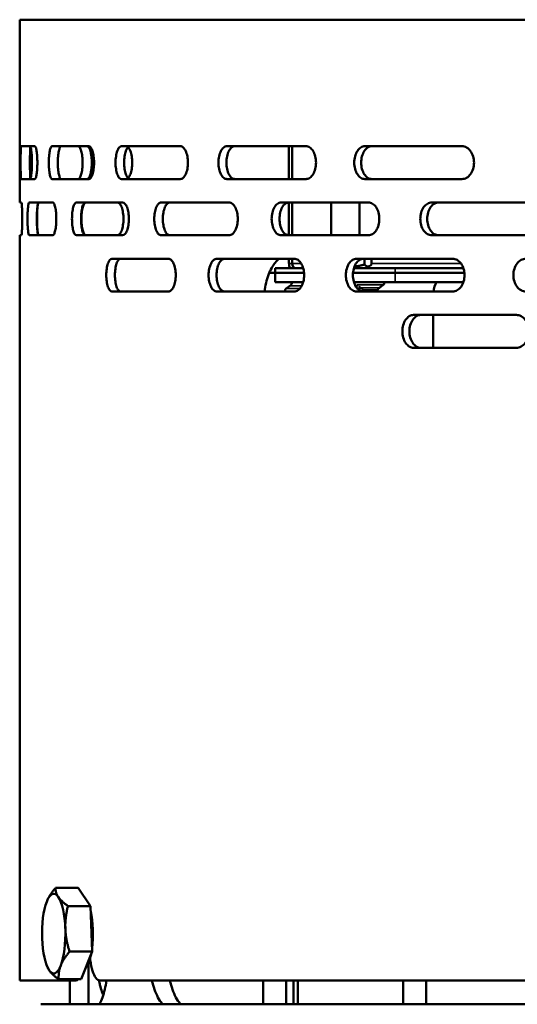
# Model space of a CAD drawing. Header units: millimetres. Extents: x -1106 to 8832, y -1538 to 1985.
# Tile 19 of 42: x 6053 to 6160, y 645 to 855. Entities that reach past the tile are written whole.
import ezdxf

# ---------------------------------------------------------------- set-up
doc = ezdxf.new("R2010")
doc.units = ezdxf.units.MM
doc.layers.add('Видимые тонкие (ГОСТ)', color=7, linetype='Continuous', lineweight=35)
doc.layers.add('Видимый контур (ГОСТ)', color=7, linetype='Continuous', lineweight=50)

msp = doc.modelspace()

# ---------------------------------------------------------------- linework, layer by layer
at = {"layer": 'Видимые тонкие (ГОСТ)'}
for p, q in [((6110.89, 803.14), (6111.6, 803.14)), ((6111.6, 803.14), (6113.49, 803.14)), ((6128.49, 803.14), (6147.6, 803.14)), ((6133.52, 801.14), (6133.52, 802.14)), ((6133.52, 799.14), (6133.52, 801.14)), ((6113.59, 798.32), (6111.09, 798.32)), ((6125.64, 798.32), (6125.1, 798.32)), ((6125.39, 798.53), (6131, 798.53)), ((6113.2, 797.75), (6110.28, 797.75)), ((6126.45, 797.75), (6125.52, 797.75)), ((6126.16, 797.95), (6130.19, 797.95))]:
    msp.add_line(p, q, dxfattribs=at)
at = {"layer": 'Видимый контур (ГОСТ)'}
for p, q in [((6658.41, 855.14), (6053.41, 855.14)), ((6053.41, 816.14), (6053.41, 855.14)), ((6056.65, 828.14), (6053.74, 828.14)), ((6068.18, 828.14), (6060.34, 828.14)), ((6087.69, 828.14), (6075.15, 828.14)), ((6114.53, 828.14), (6097.65, 828.14)), ((6110.89, 828.14), (6110.89, 821.14)), ((6111.6, 828.14), (6111.6, 821.14)), ((6147.82, 828.14), (6127.09, 828.14)), ((6053.74, 821.14), (6056.65, 821.14)), ((6060.34, 821.14), (6068.18, 821.14)), ((6075.15, 821.14), (6087.69, 821.14)), ((6097.65, 821.14), (6114.53, 821.14)), ((6127.09, 821.14), (6147.82, 821.14)), ((6053.76, 816.14), (6053.41, 816.14)), ((6060.45, 816.14), (6055.47, 816.14)), ((6075.38, 816.14), (6065.53, 816.14)), ((6098.09, 816.14), (6083.64, 816.14)), ((6127.84, 816.14), (6109.2, 816.14)), ((6110.89, 816.14), (6110.89, 809.14)), ((6111.6, 816.14), (6111.6, 809.14)), ((6119.91, 809.14), (6119.91, 816.14)), ((6125.91, 809.14), (6125.91, 816.14)), ((6163.67, 816.14), (6141.37, 816.14)), ((6053.41, 809.14), (6053.76, 809.14)), ((6053.41, 650.14), (6053.41, 809.14)), ((6055.47, 809.14), (6060.45, 809.14)), ((6065.53, 809.14), (6075.38, 809.14)), ((6083.64, 809.14), (6098.09, 809.14)), ((6109.2, 809.14), (6127.84, 809.14)), ((6141.37, 809.14), (6163.67, 809.14)), ((6085.14, 804.14), (6073.11, 804.14)), ((6112.03, 804.14), (6095.5, 804.14)), ((6110.89, 804.14), (6110.89, 803.14)), ((6111.6, 804.14), (6111.6, 803.14)), ((6145.82, 804.14), (6125.29, 804.14)), ((6127, 804.14), (6127, 802.9)), ((6127.36, 802.14), (6128.09, 802.56)), ((6128.49, 804.14), (6128.49, 802.9)), ((6106.69, 801.14), (6107.91, 801.14)), ((6107.91, 802.14), (6113.92, 802.14)), ((6107.91, 801.14), (6107.91, 802.14)), ((6114.1, 801.14), (6107.91, 801.14)), ((6107.91, 801.14), (6114.1, 801.14)), ((6107.91, 799.14), (6107.91, 801.14)), ((6133.52, 801.14), (6124.56, 801.14)), ((6124.56, 801.14), (6133.52, 801.14)), ((6124.75, 802.14), (6133.52, 802.14)), ((6148.12, 802.14), (6133.52, 802.14)), ((6133.52, 801.14), (6148.34, 801.14)), ((6148.34, 801.14), (6133.52, 801.14)), ((6112.87, 799.14), (6107.91, 799.14)), ((6111.09, 798.32), (6110.28, 797.75)), ((6113.92, 799.14), (6112.87, 799.14)), ((6133.52, 799.14), (6124.75, 799.14)), ((6130.19, 797.95), (6131, 798.53)), ((6133.52, 799.14), (6148.12, 799.14)), ((6073.11, 797.14), (6085.14, 797.14)), ((6095.5, 797.14), (6112.03, 797.14)), ((6125.29, 797.14), (6145.82, 797.14)), ((6125.81, 798.2), (6126.45, 797.75)), ((6126.66, 797.44), (6129.81, 797.44)), ((6159.42, 792.14), (6137.5, 792.14)), ((6141.65, 792.14), (6141.65, 785.14)), ((6137.5, 785.14), (6159.42, 785.14)), ((6065.87, 669.88), (6061.05, 669.88)), ((6065.87, 669.88), (6068.52, 666.03)), ((6059.34, 667.33), (6059.35, 667.35)), ((6068.52, 666.03), (6063.7, 666.03)), ((6068.52, 666.03), (6068.87, 656.29)), ((6068.87, 656.29), (6064.05, 656.29)), ((6068.87, 656.29), (6066.56, 650.39)), ((6068.09, 653.82), (6068.09, 645.06)), ((6059.34, 652.95), (6059.38, 652.85)), ((6063.49, 650.14), (6053.41, 650.14)), ((6066.56, 650.39), (6061.74, 650.39)), ((6065.4, 650.14), (6063.49, 650.14)), ((6064.08, 645.06), (6064.08, 650.14)), ((6581.6, 650.14), (6070.55, 650.14)), ((6105.37, 650.14), (6105.37, 645.06)), ((6110.28, 645.06), (6110.28, 650.14)), ((6111.83, 650.14), (6111.83, 645.06)), ((6112.8, 645.06), (6112.8, 650.14)), ((6135.26, 650.14), (6135.26, 645.06)), ((6140.17, 645.06), (6140.17, 650.14)), ((6653.91, 645.06), (6057.91, 645.06))]:
    msp.add_line(p, q, dxfattribs=at)
for centre, radius, start, end in [((6110.52, 799.14), 1, 305.1817, 0), ((6130.71, 798.94), 0.5, 305.1817, 23.5782), ((6110.57, 797.34), 0.5, 125.1817, 203.5782), ((6126.17, 797.34), 0.5, 337.5057, 54.8183), ((6130.76, 797.14), 1, 125.1817, 162.5424), ((6130.76, 797.74), 1, 197.4576, 216.8699)]:
    msp.add_arc(centre, radius, start, end, dxfattribs=at)
for centre, major_axis, ratio, start_param, end_param in [((6112.31, 803.14), (0, -2), 0.707107, 4.712389, 5.235988), ((6112.31, 803.14), (0, -1), 0.707107, 4.712389, 6.283185), ((6145.19, 796.14), (0, 5), 0.707107, 0.927295, 1.369438), ((6060.67, 660.14), (0, 8.5), 0.294147, 5.880517, 6.927714), ((6060.67, 660.14), (0, -8.5), 0.294147, 3.786122, 4.833319), ((6060.67, 660.14), (0, 8.5), 0.294147, 4.833319, 5.880517), ((6066.79, 660.14), (0, -7.7), 0.294147, 1.141707, 2.241746), ((6060.67, 660.14), (0, 8.5), 0.294147, 3.786122, 4.833319), ((6060.67, 660.14), (0, -8.5), 0.294147, 4.833319, 5.880517), ((6066.79, 660.14), (0, -7.7), 0.294147, 0.332619, 0.956439), ((6060.67, 660.14), (0, -8.5), 0.294147, 5.880517, 6.927714)]:
    msp.add_ellipse(centre, major_axis=major_axis, ratio=ratio, start_param=start_param, end_param=end_param, dxfattribs=at)
for points, knots in [([(6053.74, 821.14), (6053.72, 821.14), (6053.7, 821.22), (6053.66, 821.58), (6053.65, 821.85), (6053.62, 822.47), (6053.61, 822.87), (6053.6, 823.73), (6053.6, 824.2), (6053.6, 824.64), (6053.6, 825.08), (6053.6, 825.54), (6053.61, 826.41), (6053.62, 826.8), (6053.65, 827.42), (6053.66, 827.69), (6053.7, 828.05), (6053.72, 828.14), (6053.74, 828.14)], [1.58333, 1.58333, 1.58333, 1.58333, 1.715435, 1.715435, 1.84754, 1.84754, 1.979373, 1.979373, 2.111207, 2.111207, 2.111207, 2.24304, 2.24304, 2.374874, 2.374874, 2.506979, 2.506979, 2.639084, 2.639084, 2.639084, 2.639084]), ([(6055.74, 828.14), (6055.72, 828.14), (6055.69, 828.05), (6055.66, 827.69), (6055.64, 827.42), (6055.62, 826.8), (6055.61, 826.41), (6055.6, 825.54), (6055.59, 825.08), (6055.59, 824.64), (6055.59, 824.2), (6055.6, 823.73), (6055.61, 822.87), (6055.62, 822.47), (6055.64, 821.85), (6055.66, 821.58), (6055.69, 821.22), (6055.72, 821.14), (6055.74, 821.14)], [1.583347, 1.583347, 1.583347, 1.583347, 1.715455, 1.715455, 1.847563, 1.847563, 1.979397, 1.979397, 2.11123, 2.11123, 2.11123, 2.243064, 2.243064, 2.374897, 2.374897, 2.507006, 2.507006, 2.639114, 2.639114, 2.639114, 2.639114]), ([(6055.7, 821.25), (6055.71, 821.29), (6055.73, 821.34), (6055.8, 821.58), (6055.85, 821.85), (6055.93, 822.47), (6055.97, 822.87), (6056.02, 823.73), (6056.03, 824.2), (6056.03, 824.64), (6056.03, 825.08), (6056.02, 825.54), (6055.97, 826.41), (6055.93, 826.8), (6055.85, 827.42), (6055.8, 827.69), (6055.73, 827.93), (6055.71, 827.98), (6055.7, 828.02)], [1.6716554, 1.6716554, 1.6716554, 1.6716554, 1.7160345, 1.7160345, 1.8482361, 1.8482361, 1.9800659, 1.9800659, 2.1118957, 2.1118957, 2.1118957, 2.2437255, 2.2437255, 2.3755553, 2.3755553, 2.5077569, 2.5077569, 2.552136, 2.552136, 2.552136, 2.552136]), ([(6056.65, 828.14), (6056.71, 828.14), (6056.78, 828.05), (6056.91, 827.69), (6056.97, 827.42), (6057.07, 826.8), (6057.11, 826.41), (6057.16, 825.54), (6057.18, 825.08), (6057.18, 824.2), (6057.16, 823.73), (6057.11, 822.87), (6057.07, 822.47), (6056.97, 821.85), (6056.91, 821.58), (6056.78, 821.22), (6056.71, 821.14), (6056.65, 821.14)], [0.527543, 0.527543, 0.527543, 0.527543, 0.65953, 0.65953, 0.791518, 0.791518, 0.923356, 0.923356, 1.055194, 1.055194, 1.187032, 1.187032, 1.31887, 1.31887, 1.450858, 1.450858, 1.582846, 1.582846, 1.582846, 1.582846]), ([(6060.34, 821.14), (6060.25, 821.14), (6060.15, 821.22), (6059.97, 821.58), (6059.89, 821.85), (6059.76, 822.47), (6059.71, 822.87), (6059.64, 823.73), (6059.62, 824.2), (6059.62, 824.64), (6059.62, 825.08), (6059.64, 825.54), (6059.71, 826.41), (6059.76, 826.8), (6059.89, 827.42), (6059.97, 827.69), (6060.15, 828.05), (6060.25, 828.14), (6060.34, 828.14)], [1.58292, 1.58292, 1.58292, 1.58292, 1.714944, 1.714944, 1.846968, 1.846968, 1.978805, 1.978805, 2.110642, 2.110642, 2.110642, 2.242478, 2.242478, 2.374315, 2.374315, 2.506339, 2.506339, 2.638364, 2.638364, 2.638364, 2.638364]), ([(6062.28, 828.14), (6062.19, 828.14), (6062.09, 828.05), (6061.91, 827.69), (6061.83, 827.42), (6061.7, 826.8), (6061.64, 826.41), (6061.57, 825.54), (6061.55, 825.08), (6061.55, 824.64), (6061.55, 824.2), (6061.57, 823.73), (6061.64, 822.87), (6061.7, 822.47), (6061.83, 821.85), (6061.91, 821.58), (6062.09, 821.22), (6062.19, 821.14), (6062.28, 821.14)], [1.582931, 1.582931, 1.582931, 1.582931, 1.714958, 1.714958, 1.846984, 1.846984, 1.978821, 1.978821, 2.110658, 2.110658, 2.110658, 2.242494, 2.242494, 2.374331, 2.374331, 2.506358, 2.506358, 2.638385, 2.638385, 2.638385, 2.638385]), ([(6065.83, 821.14), (6065.95, 821.14), (6066.09, 821.22), (6066.33, 821.58), (6066.45, 821.85), (6066.63, 822.47), (6066.71, 822.87), (6066.82, 823.73), (6066.84, 824.2), (6066.84, 824.64), (6066.84, 825.08), (6066.82, 825.54), (6066.71, 826.41), (6066.63, 826.8), (6066.45, 827.42), (6066.33, 827.69), (6066.09, 828.05), (6065.95, 828.14), (6065.83, 828.14)], [1.584418, 1.584418, 1.584418, 1.584418, 1.71673, 1.71673, 1.849043, 1.849043, 1.980868, 1.980868, 2.112694, 2.112694, 2.112694, 2.244519, 2.244519, 2.376344, 2.376344, 2.508657, 2.508657, 2.64097, 2.64097, 2.64097, 2.64097]), ([(6067.79, 828.14), (6067.91, 828.14), (6068.05, 828.05), (6068.3, 827.69), (6068.41, 827.42), (6068.59, 826.8), (6068.67, 826.41), (6068.78, 825.54), (6068.81, 825.08), (6068.81, 824.64), (6068.81, 824.2), (6068.78, 823.73), (6068.67, 822.87), (6068.59, 822.47), (6068.41, 821.85), (6068.3, 821.58), (6068.05, 821.22), (6067.91, 821.14), (6067.79, 821.14)], [1.584449, 1.584449, 1.584449, 1.584449, 1.716768, 1.716768, 1.849087, 1.849087, 1.980912, 1.980912, 2.112737, 2.112737, 2.112737, 2.244562, 2.244562, 2.376387, 2.376387, 2.508706, 2.508706, 2.641026, 2.641026, 2.641026, 2.641026]), ([(6068.18, 828.14), (6068.32, 828.14), (6068.46, 828.05), (6068.73, 827.69), (6068.86, 827.42), (6069.05, 826.8), (6069.14, 826.41), (6069.25, 825.54), (6069.28, 825.08), (6069.28, 824.2), (6069.25, 823.73), (6069.14, 822.87), (6069.05, 822.47), (6068.86, 821.85), (6068.73, 821.58), (6068.46, 821.22), (6068.32, 821.14), (6068.18, 821.14)], [0.527656, 0.527656, 0.527656, 0.527656, 0.659716, 0.659716, 0.791777, 0.791777, 0.923612, 0.923612, 1.055448, 1.055448, 1.187283, 1.187283, 1.319118, 1.319118, 1.451179, 1.451179, 1.583239, 1.583239, 1.583239, 1.583239]), ([(6075.15, 821.14), (6074.99, 821.14), (6074.81, 821.22), (6074.49, 821.58), (6074.35, 821.85), (6074.12, 822.47), (6074.03, 822.87), (6073.9, 823.73), (6073.86, 824.2), (6073.86, 824.64), (6073.86, 825.08), (6073.9, 825.54), (6074.03, 826.41), (6074.12, 826.8), (6074.35, 827.42), (6074.49, 827.69), (6074.81, 828.05), (6074.99, 828.14), (6075.15, 828.14)], [1.582604, 1.582604, 1.582604, 1.582604, 1.714565, 1.714565, 1.846526, 1.846526, 1.978365, 1.978365, 2.110204, 2.110204, 2.110204, 2.242075, 2.242075, 2.373945, 2.373945, 2.505875, 2.505875, 2.637804, 2.637804, 2.637804, 2.637804]), ([(6076.98, 828.14), (6076.81, 828.14), (6076.64, 828.05), (6076.32, 827.69), (6076.18, 827.42), (6075.95, 826.8), (6075.86, 826.41), (6075.73, 825.54), (6075.69, 825.08), (6075.69, 824.64), (6075.69, 824.2), (6075.73, 823.73), (6075.86, 822.87), (6075.95, 822.47), (6076.18, 821.85), (6076.32, 821.58), (6076.64, 821.22), (6076.81, 821.14), (6076.98, 821.14)], [1.582611, 1.582611, 1.582611, 1.582611, 1.714574, 1.714574, 1.846536, 1.846536, 1.978375, 1.978375, 2.110214, 2.110214, 2.110214, 2.242053, 2.242053, 2.373892, 2.373892, 2.505855, 2.505855, 2.637817, 2.637817, 2.637817, 2.637817]), ([(6077.43, 824.64), (6077.43, 825.08), (6077.39, 825.54), (6077.26, 826.41), (6077.16, 826.8), (6076.93, 827.42), (6076.78, 827.69), (6076.6, 827.9), (6076.57, 827.92), (6076.55, 827.94)], [0, 0, 0, 0, 0.1318419, 0.1318419, 0.2636837, 0.2636837, 0.395533, 0.395533, 0.414426, 0.414426, 0.414426, 0.414426]), ([(6087.69, 828.14), (6087.89, 828.14), (6088.11, 828.05), (6088.51, 827.69), (6088.7, 827.42), (6088.99, 826.8), (6089.12, 826.41), (6089.29, 825.55), (6089.33, 825.08), (6089.33, 824.2), (6089.29, 823.73), (6089.12, 822.87), (6088.99, 822.47), (6088.7, 821.85), (6088.51, 821.58), (6088.11, 821.22), (6087.89, 821.14), (6087.69, 821.14)], [0.52779, 0.52779, 0.52779, 0.52779, 0.659856, 0.659856, 0.791921, 0.791921, 0.923832, 0.923832, 1.055743, 1.055743, 1.187575, 1.187575, 1.319407, 1.319407, 1.451551, 1.451551, 1.583695, 1.583695, 1.583695, 1.583695]), ([(6097.65, 821.14), (6097.42, 821.14), (6097.18, 821.22), (6096.73, 821.58), (6096.53, 821.85), (6096.21, 822.47), (6096.07, 822.87), (6095.89, 823.73), (6095.84, 824.2), (6095.84, 824.64), (6095.84, 825.08), (6095.89, 825.54), (6096.07, 826.41), (6096.21, 826.8), (6096.53, 827.42), (6096.73, 827.69), (6097.18, 828.05), (6097.42, 828.14), (6097.65, 828.14)], [1.582379, 1.582379, 1.582379, 1.582379, 1.714293, 1.714293, 1.846207, 1.846207, 1.978047, 1.978047, 2.109888, 2.109888, 2.109888, 2.241748, 2.241748, 2.373608, 2.373608, 2.505502, 2.505502, 2.637397, 2.637397, 2.637397, 2.637397]), ([(6099.33, 828.14), (6099.1, 828.14), (6098.86, 828.05), (6098.41, 827.69), (6098.21, 827.42), (6097.89, 826.8), (6097.75, 826.41), (6097.57, 825.54), (6097.52, 825.08), (6097.52, 824.64), (6097.52, 824.2), (6097.57, 823.73), (6097.75, 822.87), (6097.89, 822.47), (6098.21, 821.85), (6098.41, 821.58), (6098.86, 821.22), (6099.1, 821.14), (6099.33, 821.14)], [1.582383, 1.582383, 1.582383, 1.582383, 1.714298, 1.714298, 1.846213, 1.846213, 1.978053, 1.978053, 2.109894, 2.109894, 2.109894, 2.241734, 2.241734, 2.373575, 2.373575, 2.50549, 2.50549, 2.637404, 2.637404, 2.637404, 2.637404]), ([(6114.53, 828.14), (6114.79, 828.14), (6115.08, 828.05), (6115.6, 827.69), (6115.84, 827.42), (6116.22, 826.8), (6116.38, 826.41), (6116.6, 825.55), (6116.66, 825.08), (6116.66, 824.2), (6116.6, 823.73), (6116.39, 822.87), (6116.22, 822.47), (6115.84, 821.85), (6115.6, 821.58), (6115.08, 821.22), (6114.79, 821.14), (6114.53, 821.14)], [0.527939, 0.527939, 0.527939, 0.527939, 0.660072, 0.660072, 0.792204, 0.792204, 0.924134, 0.924134, 1.056064, 1.056064, 1.187892, 1.187892, 1.319721, 1.319721, 1.451955, 1.451955, 1.584189, 1.584189, 1.584189, 1.584189]), ([(6127.09, 821.14), (6126.8, 821.14), (6126.5, 821.22), (6125.94, 821.58), (6125.68, 821.85), (6125.28, 822.47), (6125.1, 822.87), (6124.87, 823.73), (6124.82, 824.2), (6124.82, 824.64), (6124.82, 825.08), (6124.87, 825.54), (6125.1, 826.41), (6125.28, 826.8), (6125.68, 827.42), (6125.94, 827.69), (6126.5, 828.05), (6126.8, 828.14), (6127.09, 828.14)], [1.582232, 1.582232, 1.582232, 1.582232, 1.714114, 1.714114, 1.845995, 1.845995, 1.977836, 1.977836, 2.109678, 2.109678, 2.109678, 2.24153, 2.24153, 2.373382, 2.373382, 2.505253, 2.505253, 2.637123, 2.637123, 2.637123, 2.637123]), ([(6128.58, 828.14), (6128.29, 828.14), (6127.98, 828.05), (6127.42, 827.69), (6127.17, 827.42), (6126.77, 826.8), (6126.59, 826.41), (6126.36, 825.54), (6126.3, 825.08), (6126.3, 824.64), (6126.3, 824.2), (6126.36, 823.73), (6126.59, 822.87), (6126.77, 822.47), (6127.17, 821.85), (6127.42, 821.58), (6127.98, 821.22), (6128.29, 821.14), (6128.58, 821.14)], [1.582234, 1.582234, 1.582234, 1.582234, 1.714116, 1.714116, 1.845998, 1.845998, 1.977839, 1.977839, 2.109681, 2.109681, 2.109681, 2.241522, 2.241522, 2.373364, 2.373364, 2.505246, 2.505246, 2.637128, 2.637128, 2.637128, 2.637128]), ([(6147.82, 828.14), (6148.14, 828.14), (6148.49, 828.05), (6149.12, 827.69), (6149.41, 827.42), (6149.86, 826.8), (6150.06, 826.41), (6150.32, 825.55), (6150.39, 825.08), (6150.39, 824.2), (6150.32, 823.73), (6150.06, 822.87), (6149.86, 822.47), (6149.41, 821.85), (6149.12, 821.58), (6148.49, 821.22), (6148.15, 821.14), (6147.82, 821.14)], [0.528092, 0.528092, 0.528092, 0.528092, 0.660293, 0.660293, 0.792494, 0.792494, 0.924443, 0.924443, 1.056393, 1.056393, 1.188217, 1.188217, 1.320042, 1.320042, 1.452368, 1.452368, 1.584693, 1.584693, 1.584693, 1.584693]), ([(6076.55, 821.33), (6076.57, 821.35), (6076.6, 821.38), (6076.78, 821.58), (6076.93, 821.85), (6077.16, 822.47), (6077.26, 822.87), (6077.39, 823.73), (6077.43, 824.2), (6077.43, 824.64)], [0.64032, 0.64032, 0.64032, 0.64032, 0.659213, 0.659213, 0.7910623, 0.7910623, 0.9229042, 0.9229042, 1.054746, 1.054746, 1.054746, 1.054746]), ([(6053.76, 816.14), (6053.78, 816.14), (6053.81, 816.05), (6053.85, 815.69), (6053.88, 815.42), (6053.91, 814.8), (6053.93, 814.41), (6053.95, 813.54), (6053.96, 813.08), (6053.96, 812.2), (6053.95, 811.73), (6053.93, 810.87), (6053.91, 810.47), (6053.88, 809.85), (6053.85, 809.58), (6053.81, 809.22), (6053.78, 809.14), (6053.76, 809.14)], [0.528585, 0.528585, 0.528585, 0.528585, 0.661199, 0.661199, 0.793812, 0.793812, 0.925625, 0.925625, 1.057438, 1.057438, 1.18925, 1.18925, 1.321063, 1.321063, 1.453676, 1.453676, 1.58629, 1.58629, 1.58629, 1.58629]), ([(6055.47, 809.14), (6055.41, 809.14), (6055.36, 809.22), (6055.26, 809.58), (6055.22, 809.85), (6055.15, 810.47), (6055.12, 810.87), (6055.09, 811.73), (6055.08, 812.2), (6055.08, 812.64), (6055.08, 813.08), (6055.09, 813.55), (6055.12, 814.41), (6055.15, 814.8), (6055.22, 815.42), (6055.26, 815.69), (6055.36, 816.05), (6055.41, 816.14), (6055.47, 816.14)], [1.582172, 1.582172, 1.582172, 1.582172, 1.714017, 1.714017, 1.845861, 1.845861, 1.977702, 1.977702, 2.109542, 2.109542, 2.109542, 2.241383, 2.241383, 2.373223, 2.373223, 2.505068, 2.505068, 2.636912, 2.636912, 2.636912, 2.636912]), ([(6057.45, 816.14), (6057.4, 816.14), (6057.35, 816.05), (6057.25, 815.69), (6057.21, 815.42), (6057.14, 814.8), (6057.11, 814.41), (6057.08, 813.55), (6057.07, 813.08), (6057.07, 812.64), (6057.07, 812.2), (6057.08, 811.73), (6057.11, 810.87), (6057.14, 810.47), (6057.21, 809.85), (6057.25, 809.58), (6057.35, 809.22), (6057.4, 809.14), (6057.45, 809.14)], [1.582174, 1.582174, 1.582174, 1.582174, 1.714018, 1.714018, 1.845863, 1.845863, 1.977703, 1.977703, 2.109544, 2.109544, 2.109544, 2.241384, 2.241384, 2.373224, 2.373224, 2.505069, 2.505069, 2.636913, 2.636913, 2.636913, 2.636913]), ([(6057.5, 809.14), (6057.45, 809.14), (6057.39, 809.22), (6057.3, 809.58), (6057.25, 809.85), (6057.18, 810.47), (6057.15, 810.87), (6057.12, 811.73), (6057.11, 812.2), (6057.11, 813.08), (6057.12, 813.54), (6057.15, 814.41), (6057.18, 814.8), (6057.25, 815.42), (6057.3, 815.69), (6057.39, 816.05), (6057.45, 816.14), (6057.5, 816.14)], [0.528349, 0.528349, 0.528349, 0.528349, 0.660826, 0.660826, 0.793303, 0.793303, 0.925121, 0.925121, 1.05694, 1.05694, 1.188758, 1.188758, 1.320577, 1.320577, 1.453054, 1.453054, 1.585531, 1.585531, 1.585531, 1.585531]), ([(6060.45, 816.14), (6060.54, 816.14), (6060.64, 816.05), (6060.83, 815.69), (6060.92, 815.42), (6061.06, 814.8), (6061.12, 814.41), (6061.2, 813.54), (6061.22, 813.08), (6061.22, 812.2), (6061.2, 811.73), (6061.12, 810.87), (6061.06, 810.48), (6060.92, 809.85), (6060.83, 809.58), (6060.64, 809.22), (6060.54, 809.14), (6060.45, 809.14)], [0.528866, 0.528866, 0.528866, 0.528866, 0.661642, 0.661642, 0.794417, 0.794417, 0.926223, 0.926223, 1.058028, 1.058028, 1.189834, 1.189834, 1.32164, 1.32164, 1.454415, 1.454415, 1.587191, 1.587191, 1.587191, 1.587191]), ([(6065.53, 809.14), (6065.4, 809.14), (6065.27, 809.22), (6065.04, 809.58), (6064.93, 809.85), (6064.76, 810.47), (6064.69, 810.87), (6064.59, 811.73), (6064.57, 812.2), (6064.57, 812.64), (6064.57, 813.08), (6064.59, 813.55), (6064.69, 814.41), (6064.76, 814.8), (6064.93, 815.42), (6065.04, 815.69), (6065.27, 816.05), (6065.4, 816.14), (6065.53, 816.14)], [1.582324, 1.582324, 1.582324, 1.582324, 1.714187, 1.714187, 1.84605, 1.84605, 1.977888, 1.977888, 2.109727, 2.109727, 2.109727, 2.241565, 2.241565, 2.373404, 2.373404, 2.505267, 2.505267, 2.63713, 2.63713, 2.63713, 2.63713]), ([(6067.46, 816.14), (6067.34, 816.14), (6067.21, 816.05), (6066.97, 815.69), (6066.86, 815.42), (6066.69, 814.8), (6066.62, 814.41), (6066.52, 813.55), (6066.5, 813.08), (6066.5, 812.64), (6066.5, 812.2), (6066.52, 811.73), (6066.62, 810.87), (6066.69, 810.47), (6066.86, 809.85), (6066.97, 809.58), (6067.21, 809.22), (6067.34, 809.14), (6067.46, 809.14)], [1.582327, 1.582327, 1.582327, 1.582327, 1.71419, 1.71419, 1.846053, 1.846053, 1.977892, 1.977892, 2.109731, 2.109731, 2.109731, 2.241569, 2.241569, 2.373408, 2.373408, 2.505271, 2.505271, 2.637134, 2.637134, 2.637134, 2.637134]), ([(6067.55, 809.14), (6067.43, 809.14), (6067.3, 809.22), (6067.06, 809.58), (6066.95, 809.85), (6066.78, 810.47), (6066.7, 810.87), (6066.61, 811.73), (6066.58, 812.2), (6066.58, 813.08), (6066.61, 813.54), (6066.7, 814.41), (6066.78, 814.8), (6066.95, 815.42), (6067.06, 815.69), (6067.3, 816.05), (6067.43, 816.14), (6067.55, 816.14)], [0.528132, 0.528132, 0.528132, 0.528132, 0.660482, 0.660482, 0.792832, 0.792832, 0.924655, 0.924655, 1.056479, 1.056479, 1.188303, 1.188303, 1.320127, 1.320127, 1.452476, 1.452476, 1.584826, 1.584826, 1.584826, 1.584826]), ([(6074.26, 816.14), (6074.42, 816.14), (6074.59, 816.05), (6074.91, 815.69), (6075.06, 815.42), (6075.29, 814.8), (6075.39, 814.41), (6075.52, 813.55), (6075.56, 813.08), (6075.56, 812.64)], [0.5273638, 0.5273638, 0.5273638, 0.5273638, 0.6592129, 0.6592129, 0.791062, 0.791062, 0.9229039, 0.9229039, 1.0547457, 1.0547457, 1.0547457, 1.0547457]), ([(6075.38, 816.14), (6075.55, 816.14), (6075.72, 816.05), (6076.05, 815.69), (6076.21, 815.42), (6076.44, 814.8), (6076.55, 814.41), (6076.69, 813.54), (6076.72, 813.08), (6076.72, 812.2), (6076.69, 811.73), (6076.55, 810.87), (6076.44, 810.48), (6076.21, 809.85), (6076.05, 809.58), (6075.72, 809.22), (6075.55, 809.14), (6075.38, 809.14)], [0.529172, 0.529172, 0.529172, 0.529172, 0.662122, 0.662122, 0.795072, 0.795072, 0.92687, 0.92687, 1.058668, 1.058668, 1.190466, 1.190466, 1.322264, 1.322264, 1.455215, 1.455215, 1.588165, 1.588165, 1.588165, 1.588165]), ([(6083.64, 809.14), (6083.45, 809.14), (6083.24, 809.22), (6082.87, 809.58), (6082.7, 809.85), (6082.44, 810.47), (6082.32, 810.87), (6082.17, 811.73), (6082.13, 812.2), (6082.13, 812.64), (6082.13, 813.08), (6082.17, 813.55), (6082.32, 814.41), (6082.44, 814.8), (6082.7, 815.42), (6082.87, 815.69), (6083.24, 816.05), (6083.45, 816.14), (6083.64, 816.14)], [1.582547, 1.582547, 1.582547, 1.582547, 1.714441, 1.714441, 1.846335, 1.846335, 1.978171, 1.978171, 2.110007, 2.110007, 2.110007, 2.241843, 2.241843, 2.373679, 2.373679, 2.505573, 2.505573, 2.637467, 2.637467, 2.637467, 2.637467]), ([(6085.47, 816.14), (6085.28, 816.14), (6085.07, 816.05), (6084.7, 815.69), (6084.53, 815.42), (6084.26, 814.8), (6084.15, 814.41), (6084, 813.55), (6083.96, 813.08), (6083.96, 812.64), (6083.96, 812.2), (6084, 811.73), (6084.15, 810.87), (6084.26, 810.47), (6084.53, 809.85), (6084.7, 809.58), (6085.07, 809.22), (6085.28, 809.14), (6085.47, 809.14)], [1.582553, 1.582553, 1.582553, 1.582553, 1.714448, 1.714448, 1.846342, 1.846342, 1.978179, 1.978179, 2.110015, 2.110015, 2.110015, 2.241851, 2.241851, 2.373687, 2.373687, 2.505581, 2.505581, 2.637476, 2.637476, 2.637476, 2.637476]), ([(6098.09, 816.14), (6098.32, 816.14), (6098.57, 816.05), (6099.03, 815.69), (6099.24, 815.42), (6099.57, 814.8), (6099.72, 814.41), (6099.91, 813.54), (6099.95, 813.08), (6099.95, 812.2), (6099.91, 811.73), (6099.72, 810.87), (6099.57, 810.48), (6099.24, 809.85), (6099.03, 809.58), (6098.57, 809.22), (6098.32, 809.14), (6098.09, 809.14)], [0.529493, 0.529493, 0.529493, 0.529493, 0.662625, 0.662625, 0.795757, 0.795757, 0.927547, 0.927547, 1.059337, 1.059337, 1.191127, 1.191127, 1.322918, 1.322918, 1.45605, 1.45605, 1.589182, 1.589182, 1.589182, 1.589182]), ([(6109.2, 809.14), (6108.95, 809.14), (6108.68, 809.22), (6108.18, 809.58), (6107.95, 809.85), (6107.6, 810.47), (6107.44, 810.87), (6107.24, 811.73), (6107.19, 812.2), (6107.19, 812.64), (6107.19, 813.08), (6107.24, 813.55), (6107.44, 814.41), (6107.6, 814.8), (6107.95, 815.42), (6108.18, 815.69), (6108.68, 816.05), (6108.95, 816.14), (6109.2, 816.14)], [1.582824, 1.582824, 1.582824, 1.582824, 1.714758, 1.714758, 1.846693, 1.846693, 1.978526, 1.978526, 2.11036, 2.11036, 2.11036, 2.242193, 2.242193, 2.374026, 2.374026, 2.505961, 2.505961, 2.637896, 2.637896, 2.637896, 2.637896]), ([(6110.88, 816.14), (6110.62, 816.14), (6110.35, 816.05), (6109.86, 815.69), (6109.63, 815.42), (6109.28, 814.8), (6109.12, 814.41), (6108.92, 813.55), (6108.87, 813.08), (6108.87, 812.64), (6108.87, 812.2), (6108.92, 811.73), (6109.12, 810.87), (6109.28, 810.47), (6109.63, 809.85), (6109.86, 809.58), (6110.35, 809.22), (6110.62, 809.14), (6110.88, 809.14)], [1.582833, 1.582833, 1.582833, 1.582833, 1.71477, 1.71477, 1.846706, 1.846706, 1.978539, 1.978539, 2.110372, 2.110372, 2.110372, 2.242205, 2.242205, 2.374038, 2.374038, 2.505975, 2.505975, 2.637911, 2.637911, 2.637911, 2.637911]), ([(6127.84, 816.14), (6128.13, 816.14), (6128.44, 816.05), (6129.02, 815.69), (6129.28, 815.42), (6129.7, 814.8), (6129.88, 814.4), (6130.12, 813.54), (6130.17, 813.08), (6130.17, 812.2), (6130.12, 811.73), (6129.88, 810.87), (6129.7, 810.48), (6129.28, 809.85), (6129.02, 809.58), (6128.44, 809.22), (6128.13, 809.14), (6127.84, 809.14)], [0.529816, 0.529816, 0.529816, 0.529816, 0.663131, 0.663131, 0.796446, 0.796446, 0.928228, 0.928228, 1.06001, 1.06001, 1.191793, 1.191793, 1.323575, 1.323575, 1.45689, 1.45689, 1.590204, 1.590204, 1.590204, 1.590204]), ([(6141.37, 809.14), (6141.06, 809.14), (6140.73, 809.22), (6140.13, 809.58), (6139.85, 809.85), (6139.42, 810.47), (6139.23, 810.87), (6138.98, 811.73), (6138.92, 812.2), (6138.92, 812.64), (6138.92, 813.08), (6138.98, 813.55), (6139.23, 814.41), (6139.42, 814.8), (6139.85, 815.42), (6140.13, 815.69), (6140.73, 816.05), (6141.06, 816.14), (6141.37, 816.14)], [1.58313, 1.58313, 1.58313, 1.58313, 1.715112, 1.715112, 1.847094, 1.847094, 1.978924, 1.978924, 2.110754, 2.110754, 2.110754, 2.242584, 2.242584, 2.374415, 2.374415, 2.506396, 2.506396, 2.638378, 2.638378, 2.638378, 2.638378]), ([(6142.86, 816.14), (6142.55, 816.14), (6142.22, 816.05), (6141.61, 815.69), (6141.34, 815.42), (6140.9, 814.8), (6140.71, 814.41), (6140.47, 813.55), (6140.4, 813.08), (6140.4, 812.64), (6140.4, 812.2), (6140.47, 811.73), (6140.71, 810.87), (6140.9, 810.47), (6141.34, 809.85), (6141.61, 809.58), (6142.22, 809.22), (6142.55, 809.14), (6142.86, 809.14)], [1.583144, 1.583144, 1.583144, 1.583144, 1.715128, 1.715128, 1.847111, 1.847111, 1.978941, 1.978941, 2.110772, 2.110772, 2.110772, 2.242602, 2.242602, 2.374432, 2.374432, 2.506415, 2.506415, 2.638399, 2.638399, 2.638399, 2.638399]), ([(6075.56, 812.64), (6075.56, 812.2), (6075.52, 811.73), (6075.39, 810.87), (6075.29, 810.47), (6075.06, 809.85), (6074.91, 809.58), (6074.59, 809.22), (6074.42, 809.14), (6074.26, 809.14)], [1.0547457, 1.0547457, 1.0547457, 1.0547457, 1.1865876, 1.1865876, 1.3184294, 1.3184294, 1.4502786, 1.4502786, 1.5821277, 1.5821277, 1.5821277, 1.5821277]), ([(6073.11, 797.14), (6072.96, 797.14), (6072.79, 797.22), (6072.49, 797.58), (6072.35, 797.85), (6072.14, 798.47), (6072.04, 798.87), (6071.92, 799.73), (6071.89, 800.2), (6071.89, 800.64), (6071.89, 801.08), (6071.92, 801.54), (6072.04, 802.41), (6072.14, 802.8), (6072.35, 803.42), (6072.49, 803.69), (6072.79, 804.05), (6072.96, 804.14), (6073.11, 804.14)], [1.582635, 1.582635, 1.582635, 1.582635, 1.714602, 1.714602, 1.846569, 1.846569, 1.978408, 1.978408, 2.110247, 2.110247, 2.110247, 2.242085, 2.242085, 2.373924, 2.373924, 2.505891, 2.505891, 2.637858, 2.637858, 2.637858, 2.637858]), ([(6074.96, 804.14), (6074.8, 804.14), (6074.63, 804.05), (6074.33, 803.69), (6074.19, 803.42), (6073.98, 802.8), (6073.89, 802.41), (6073.76, 801.54), (6073.73, 801.08), (6073.73, 800.64), (6073.73, 800.2), (6073.76, 799.73), (6073.89, 798.87), (6073.98, 798.47), (6074.19, 797.85), (6074.33, 797.58), (6074.63, 797.22), (6074.8, 797.14), (6074.96, 797.14)], [1.582642, 1.582642, 1.582642, 1.582642, 1.714611, 1.714611, 1.84658, 1.84658, 1.978419, 1.978419, 2.110257, 2.110257, 2.110257, 2.24213, 2.24213, 2.374002, 2.374002, 2.505937, 2.505937, 2.637873, 2.637873, 2.637873, 2.637873]), ([(6085.14, 804.14), (6085.34, 804.14), (6085.55, 804.05), (6085.94, 803.69), (6086.12, 803.42), (6086.4, 802.8), (6086.52, 802.41), (6086.69, 801.54), (6086.73, 801.08), (6086.73, 800.2), (6086.69, 799.73), (6086.52, 798.87), (6086.4, 798.47), (6086.12, 797.85), (6085.94, 797.58), (6085.55, 797.22), (6085.34, 797.14), (6085.14, 797.14)], [0.527774, 0.527774, 0.527774, 0.527774, 0.659909, 0.659909, 0.792043, 0.792043, 0.923876, 0.923876, 1.055708, 1.055708, 1.187541, 1.187541, 1.319373, 1.319373, 1.451507, 1.451507, 1.583642, 1.583642, 1.583642, 1.583642]), ([(6095.5, 797.14), (6095.27, 797.14), (6095.04, 797.22), (6094.6, 797.58), (6094.4, 797.85), (6094.09, 798.47), (6093.96, 798.87), (6093.78, 799.73), (6093.73, 800.2), (6093.73, 800.64), (6093.73, 801.08), (6093.78, 801.54), (6093.96, 802.41), (6094.09, 802.8), (6094.4, 803.42), (6094.6, 803.69), (6095.04, 804.05), (6095.27, 804.14), (6095.5, 804.14)], [1.582395, 1.582395, 1.582395, 1.582395, 1.714312, 1.714312, 1.846229, 1.846229, 1.978069, 1.978069, 2.10991, 2.10991, 2.10991, 2.24175, 2.24175, 2.373591, 2.373591, 2.505508, 2.505508, 2.637425, 2.637425, 2.637425, 2.637425]), ([(6097.19, 804.14), (6096.97, 804.14), (6096.73, 804.05), (6096.29, 803.69), (6096.1, 803.42), (6095.78, 802.8), (6095.65, 802.41), (6095.47, 801.54), (6095.43, 801.08), (6095.43, 800.64), (6095.43, 800.2), (6095.47, 799.73), (6095.65, 798.87), (6095.78, 798.47), (6096.1, 797.85), (6096.29, 797.58), (6096.73, 797.22), (6096.97, 797.14), (6097.19, 797.14)], [1.582399, 1.582399, 1.582399, 1.582399, 1.714317, 1.714317, 1.846235, 1.846235, 1.978076, 1.978076, 2.109916, 2.109916, 2.109916, 2.241777, 2.241777, 2.373638, 2.373638, 2.505536, 2.505536, 2.637433, 2.637433, 2.637433, 2.637433]), ([(6105.67, 797.14), (6105.74, 797.76), (6105.85, 798.38), (6106.28, 800.2), (6106.71, 801.32), (6107.65, 802.97), (6108.19, 803.64), (6108.78, 804.14)], [-2.8386416, -2.8386416, -2.8386416, -2.8386416, -2.6564883, -2.6564883, -2.2783012, -2.2783012, -1.9529438, -1.9529438, -1.9529438, -1.9529438]), ([(6112.03, 804.14), (6112.29, 804.14), (6112.57, 804.05), (6113.08, 803.69), (6113.32, 803.42), (6113.69, 802.8), (6113.85, 802.41), (6114.07, 801.54), (6114.12, 801.08), (6114.12, 800.2), (6114.07, 799.73), (6113.85, 798.87), (6113.69, 798.47), (6113.32, 797.85), (6113.08, 797.58), (6112.57, 797.22), (6112.29, 797.14), (6112.03, 797.14)], [0.527926, 0.527926, 0.527926, 0.527926, 0.660153, 0.660153, 0.792379, 0.792379, 0.924208, 0.924208, 1.056037, 1.056037, 1.187865, 1.187865, 1.319694, 1.319694, 1.451921, 1.451921, 1.584147, 1.584147, 1.584147, 1.584147]), ([(6125.29, 797.14), (6125, 797.14), (6124.7, 797.22), (6124.15, 797.58), (6123.89, 797.85), (6123.5, 798.47), (6123.32, 798.87), (6123.09, 799.73), (6123.04, 800.2), (6123.04, 800.64), (6123.04, 801.08), (6123.09, 801.54), (6123.32, 802.41), (6123.5, 802.8), (6123.89, 803.42), (6124.15, 803.69), (6124.7, 804.05), (6125, 804.14), (6125.29, 804.14)], [1.582239, 1.582239, 1.582239, 1.582239, 1.714121, 1.714121, 1.846004, 1.846004, 1.977846, 1.977846, 2.109687, 2.109687, 2.109687, 2.241528, 2.241528, 2.37337, 2.37337, 2.505253, 2.505253, 2.637135, 2.637135, 2.637135, 2.637135]), ([(6126.79, 804.14), (6126.5, 804.14), (6126.2, 804.05), (6125.65, 803.69), (6125.39, 803.42), (6124.99, 802.8), (6124.82, 802.41), (6124.59, 801.54), (6124.54, 801.08), (6124.54, 800.64), (6124.54, 800.2), (6124.59, 799.73), (6124.82, 798.87), (6124.99, 798.47), (6125.39, 797.85), (6125.65, 797.58), (6126.2, 797.22), (6126.5, 797.14), (6126.79, 797.14)], [1.582241, 1.582241, 1.582241, 1.582241, 1.714124, 1.714124, 1.846007, 1.846007, 1.977849, 1.977849, 2.10969, 2.10969, 2.10969, 2.241543, 2.241543, 2.373396, 2.373396, 2.505268, 2.505268, 2.63714, 2.63714, 2.63714, 2.63714]), ([(6145.82, 804.14), (6146.14, 804.14), (6146.48, 804.05), (6147.11, 803.69), (6147.39, 803.42), (6147.84, 802.8), (6148.04, 802.41), (6148.3, 801.54), (6148.36, 801.08), (6148.36, 800.2), (6148.3, 799.73), (6148.04, 798.87), (6147.84, 798.47), (6147.39, 797.85), (6147.11, 797.58), (6146.48, 797.22), (6146.14, 797.14), (6145.82, 797.14)], [0.528084, 0.528084, 0.528084, 0.528084, 0.660404, 0.660404, 0.792725, 0.792725, 0.92455, 0.92455, 1.056374, 1.056374, 1.188199, 1.188199, 1.320024, 1.320024, 1.452345, 1.452345, 1.584665, 1.584665, 1.584665, 1.584665]), ([(6161.46, 797.14), (6161.13, 797.14), (6160.77, 797.22), (6160.11, 797.58), (6159.81, 797.85), (6159.34, 798.47), (6159.13, 798.87), (6158.86, 799.73), (6158.79, 800.2), (6158.79, 800.64), (6158.79, 801.08), (6158.86, 801.54), (6159.13, 802.41), (6159.34, 802.8), (6159.81, 803.42), (6160.11, 803.69), (6160.77, 804.05), (6161.13, 804.14), (6161.46, 804.14)], [1.58215, 1.58215, 1.58215, 1.58215, 1.714011, 1.714011, 1.845872, 1.845872, 1.977714, 1.977714, 2.109556, 2.109556, 2.109556, 2.241398, 2.241398, 2.37324, 2.37324, 2.505101, 2.505101, 2.636962, 2.636962, 2.636962, 2.636962]), ([(6137.5, 785.14), (6137.2, 785.14), (6136.87, 785.22), (6136.28, 785.58), (6136.01, 785.85), (6135.58, 786.47), (6135.4, 786.87), (6135.15, 787.73), (6135.09, 788.2), (6135.09, 788.64), (6135.09, 789.08), (6135.15, 789.55), (6135.4, 790.41), (6135.58, 790.8), (6136.01, 791.42), (6136.28, 791.69), (6136.87, 792.05), (6137.2, 792.14), (6137.5, 792.14)], [1.583095, 1.583095, 1.583095, 1.583095, 1.715072, 1.715072, 1.847048, 1.847048, 1.978879, 1.978879, 2.110709, 2.110709, 2.110709, 2.24254, 2.24254, 2.374371, 2.374371, 2.506347, 2.506347, 2.638323, 2.638323, 2.638323, 2.638323]), ([(6139.01, 792.14), (6138.71, 792.14), (6138.38, 792.05), (6137.79, 791.69), (6137.52, 791.42), (6137.09, 790.8), (6136.91, 790.41), (6136.66, 789.55), (6136.6, 789.08), (6136.6, 788.64), (6136.6, 788.2), (6136.66, 787.73), (6136.91, 786.87), (6137.09, 786.47), (6137.52, 785.85), (6137.79, 785.58), (6138.38, 785.22), (6138.71, 785.14), (6139.01, 785.14)], [1.583109, 1.583109, 1.583109, 1.583109, 1.715087, 1.715087, 1.847065, 1.847065, 1.978896, 1.978896, 2.110726, 2.110726, 2.110726, 2.242557, 2.242557, 2.374387, 2.374387, 2.506365, 2.506365, 2.638344, 2.638344, 2.638344, 2.638344]), ([(6159.42, 792.14), (6159.76, 792.14), (6160.12, 792.05), (6160.79, 791.69), (6161.09, 791.42), (6161.57, 790.8), (6161.78, 790.4), (6162.06, 789.54), (6162.12, 789.08), (6162.12, 788.2), (6162.06, 787.73), (6161.78, 786.87), (6161.57, 786.48), (6161.09, 785.85), (6160.79, 785.58), (6160.12, 785.22), (6159.76, 785.14), (6159.42, 785.14)], [0.530095, 0.530095, 0.530095, 0.530095, 0.663567, 0.663567, 0.797039, 0.797039, 0.928814, 0.928814, 1.060589, 1.060589, 1.192365, 1.192365, 1.32414, 1.32414, 1.457612, 1.457612, 1.591084, 1.591084, 1.591084, 1.591084]), ([(6068.42, 654.81), (6068.44, 654.69), (6068.45, 654.57), (6068.58, 653.6), (6068.74, 652.81), (6069.14, 651.57), (6069.39, 651.03), (6069.95, 650.31), (6070.25, 650.14), (6070.55, 650.14)], [0.2285971, 0.2285971, 0.2285971, 0.2285971, 0.2636706, 0.2636706, 0.5273411, 0.5273411, 0.7911564, 0.7911564, 1.0549717, 1.0549717, 1.0549717, 1.0549717]), ([(6071.27, 647.1), (6071.16, 647.28), (6071.05, 647.5), (6070.8, 648.16), (6070.66, 648.64), (6070.47, 649.5), (6070.41, 649.82), (6070.35, 650.16)], [2.6505254, 2.6505254, 2.6505254, 2.6505254, 2.85576, 2.85576, 3.1420069, 3.1420069, 3.2975208, 3.2975208, 3.2975208, 3.2975208]), ([(6071.95, 650.14), (6071.84, 649.45), (6071.71, 648.81), (6071.28, 647), (6070.92, 645.92), (6070.51, 645.15), (6070.49, 645.1), (6070.46, 645.06)], [5.0423452, 5.0423452, 5.0423452, 5.0423452, 5.2837581, 5.2837581, 5.8128088, 5.8128088, 5.8502005, 5.8502005, 5.8502005, 5.8502005]), ([(6083.95, 645.06), (6083.91, 645.1), (6083.86, 645.15), (6083.18, 645.92), (6082.62, 647), (6081.98, 648.81), (6081.79, 649.45), (6081.62, 650.14)], [-1.6208985, -1.6208985, -1.6208985, -1.6208985, -1.5835069, -1.5835069, -1.0544561, -1.0544561, -0.8130433, -0.8130433, -0.8130433, -0.8130433]), ([(6085.45, 650.14), (6085.62, 649.45), (6085.81, 648.81), (6086.45, 647), (6087.02, 645.92), (6087.7, 645.15), (6087.74, 645.1), (6087.79, 645.06)], [0.8130478, 0.8130478, 0.8130478, 0.8130478, 1.0544487, 1.0544487, 1.5835468, 1.5835468, 1.6209367, 1.6209367, 1.6209367, 1.6209367])]:
    msp.add_open_spline(points, degree=3, knots=knots, dxfattribs=at)
for points, weights in [([(6124.87, 802.48), (6125.86, 802.56), (6127, 802.9)], [1.07228066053, 1.05754785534, 1]), ([(6127, 802.9), (6127.74, 802.07), (6128.49, 802.9)], [1, 1.15470053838, 1]), ([(6059.35, 667.35), (6059.9, 668.53), (6061.05, 669.88)], [1.00962030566, 1.0323031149, 1]), ([(6061.05, 669.88), (6061.03, 668.85), (6061.65, 667.96)], [1, 1.0379548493, 1]), ([(6061.65, 667.96), (6062.27, 667.06), (6063.7, 666.03)], [1, 1.0379548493, 1]), ([(6063.7, 666.03), (6063.07, 663.42), (6063.15, 661.16)], [1, 1.0379548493, 1]), ([(6063.15, 661.16), (6063.23, 658.9), (6064.05, 656.29)], [1, 1.0379548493, 1]), ([(6064.05, 656.29), (6062.71, 654.71), (6062.17, 653.34)], [1, 1.0379548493, 1]), ([(6059.69, 652.32), (6059.51, 652.58), (6059.38, 652.85)], [1, 1.01103001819, 1.01564919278]), ([(6061.74, 650.39), (6060.31, 651.42), (6059.69, 652.32)], [1, 1.0379548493, 1]), ([(6062.17, 653.34), (6061.64, 651.97), (6061.74, 650.39)], [1, 1.0379548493, 1])]:
    msp.add_rational_spline(points, weights, degree=2, dxfattribs=at)
for points in [[(6063.49, 650.14), (6063.64, 650.14), (6063.81, 650.22), (6063.97, 650.39)], [(6065.89, 650.39), (6065.72, 650.22), (6065.56, 650.14), (6065.4, 650.14)]]:
    msp.add_open_spline(points, degree=3, dxfattribs=at)

doc.saveas('drawing.dxf')
